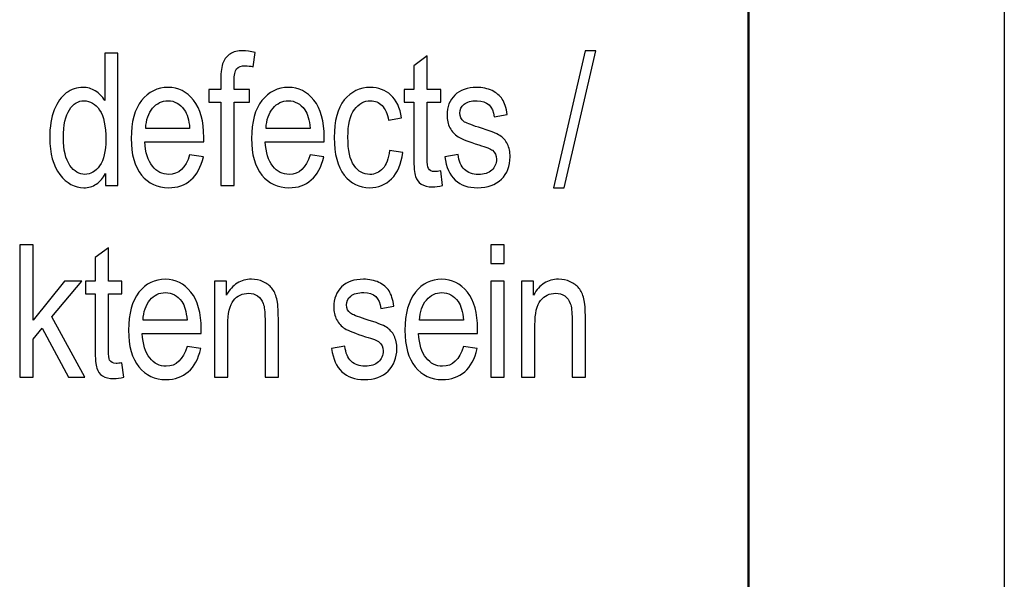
# Model space of a CAD drawing. Header units: centimetres. Extents: x -94 to 21, y -30 to 196.
# Tile 135 of 143: x 18.29 to 20.98, y 14.05 to 15.59. Entities that reach past the tile are written whole.
import ezdxf

# ---------------------------------------------------------------- set-up
doc = ezdxf.new("R2010")
doc.units = ezdxf.units.CM
doc.header["$MEASUREMENT"] = 0
doc.layers.add('Ebene 1', color=7, linetype='Continuous')

msp = doc.modelspace()

# ---------------------------------------------------------------- linework, layer by layer
at = {"layer": 'Ebene 1', "lineweight": 25}
msp.add_open_spline([(20.98199, 36.09388), (20.98199, 36.09388), (20.98199, 6.396), (20.98199, 6.396)], degree=3, dxfattribs=at)
at = {"layer": 'Ebene 1', "lineweight": 50}
msp.add_open_spline([(20.28137, 35.5954), (20.28137, 35.5954), (20.28137, 6.89553), (20.28137, 6.89553)], degree=3, dxfattribs=at)
at = {"layer": 'Ebene 1'}
for points, knots in [([(18.83699, 15.13151), (18.83699, 15.13151), (18.83699, 15.35997), (18.83699, 15.35997), (18.83699, 15.35997), (18.80457, 15.35997), (18.80457, 15.35997), (18.80457, 15.35997), (18.80457, 15.39442), (18.80457, 15.39442), (18.80457, 15.39442), (18.83699, 15.39442), (18.83699, 15.39442), (18.83699, 15.39442), (18.83699, 15.42228), (18.83699, 15.42228), (18.83699, 15.44288), (18.8391, 15.45833), (18.84341, 15.46855), (18.84771, 15.47885), (18.8543, 15.4867), (18.86316, 15.49219), (18.87203, 15.49759), (18.88309, 15.50029), (18.89651, 15.50029), (18.90691, 15.50029), (18.9183, 15.49877), (18.93072, 15.49573), (18.93072, 15.49573), (18.92531, 15.45673), (18.92531, 15.45673), (18.91771, 15.45842), (18.91062, 15.45926), (18.90387, 15.45926), (18.89297, 15.45926), (18.8852, 15.45647), (18.88047, 15.45082), (18.87583, 15.44516), (18.87346, 15.43435), (18.87346, 15.41848), (18.87346, 15.41848), (18.87346, 15.39442), (18.87346, 15.39442), (18.87346, 15.39442), (18.91552, 15.39442), (18.91552, 15.39442), (18.91552, 15.39442), (18.91552, 15.35997), (18.91552, 15.35997), (18.91552, 15.35997), (18.87346, 15.35997), (18.87346, 15.35997), (18.87346, 15.35997), (18.87346, 15.13151), (18.87346, 15.13151), (18.87346, 15.13151), (18.83699, 15.13151), (18.83699, 15.13151)], [0, 0, 0, 0, 0.0526316, 0.0526316, 0.0526316, 0.1052632, 0.1052632, 0.1052632, 0.1578947, 0.1578947, 0.1578947, 0.2105263, 0.2105263, 0.2105263, 0.2631579, 0.2631579, 0.2631579, 0.3157895, 0.3157895, 0.3157895, 0.3684211, 0.3684211, 0.3684211, 0.4210526, 0.4210526, 0.4210526, 0.4736842, 0.4736842, 0.4736842, 0.5263158, 0.5263158, 0.5263158, 0.5789474, 0.5789474, 0.5789474, 0.6315789, 0.6315789, 0.6315789, 0.6842105, 0.6842105, 0.6842105, 0.7368421, 0.7368421, 0.7368421, 0.7894737, 0.7894737, 0.7894737, 0.8421053, 0.8421053, 0.8421053, 0.8947368, 0.8947368, 0.8947368, 0.9473684, 0.9473684, 0.9473684, 1, 1, 1, 1]), ([(19.74748, 15.12543), (19.74748, 15.12543), (19.83411, 15.50029), (19.83411, 15.50029), (19.83411, 15.50029), (19.86375, 15.50029), (19.86375, 15.50029), (19.86375, 15.50029), (19.77712, 15.12543), (19.77712, 15.12543), (19.77712, 15.12543), (19.74748, 15.12543), (19.74748, 15.12543)], [0, 0, 0, 0, 0.25, 0.25, 0.25, 0.5, 0.5, 0.5, 0.75, 0.75, 0.75, 1, 1, 1, 1]), ([(18.52167, 15.13151), (18.52167, 15.13151), (18.52167, 15.16435), (18.52167, 15.16435), (18.51509, 15.15169), (18.50656, 15.14206), (18.49617, 15.13539), (18.48579, 15.12872), (18.47456, 15.12543), (18.46249, 15.12543), (18.43707, 15.12543), (18.41511, 15.13742), (18.39654, 15.1614), (18.37796, 15.18538), (18.36868, 15.21915), (18.36868, 15.26271), (18.36868, 15.2926), (18.37281, 15.31784), (18.38109, 15.33861), (18.38928, 15.35938), (18.40034, 15.37483), (18.4141, 15.38488), (18.42787, 15.39493), (18.44315, 15.39999), (18.46004, 15.39999), (18.47203, 15.39999), (18.48326, 15.39687), (18.49356, 15.39054), (18.50386, 15.3842), (18.51238, 15.37534), (18.51914, 15.36403), (18.51914, 15.36403), (18.51914, 15.49421), (18.51914, 15.49421), (18.51914, 15.49421), (18.55561, 15.49421), (18.55561, 15.49421), (18.55561, 15.49421), (18.55561, 15.13151), (18.55561, 15.13151), (18.55561, 15.13151), (18.52167, 15.13151), (18.52167, 15.13151)], [0, 0, 0, 0, 0.0714286, 0.0714286, 0.0714286, 0.1428571, 0.1428571, 0.1428571, 0.2142857, 0.2142857, 0.2142857, 0.2857143, 0.2857143, 0.2857143, 0.3571429, 0.3571429, 0.3571429, 0.4285714, 0.4285714, 0.4285714, 0.5, 0.5, 0.5, 0.5714286, 0.5714286, 0.5714286, 0.6428571, 0.6428571, 0.6428571, 0.7142857, 0.7142857, 0.7142857, 0.7857143, 0.7857143, 0.7857143, 0.8571429, 0.8571429, 0.8571429, 0.9285714, 0.9285714, 0.9285714, 1, 1, 1, 1]), ([(19.43903, 15.17153), (19.43903, 15.17153), (19.44409, 15.13202), (19.44409, 15.13202), (19.43396, 15.12931), (19.42484, 15.12796), (19.41674, 15.12796), (19.40399, 15.12796), (19.39377, 15.1305), (19.38592, 15.13556), (19.37814, 15.14054), (19.37282, 15.14747), (19.36995, 15.15625), (19.367, 15.16494), (19.36556, 15.18242), (19.36556, 15.20851), (19.36556, 15.20851), (19.36556, 15.35997), (19.36556, 15.35997), (19.36556, 15.35997), (19.33872, 15.35997), (19.33872, 15.35997), (19.33872, 15.35997), (19.33872, 15.39442), (19.33872, 15.39442), (19.33872, 15.39442), (19.36556, 15.39442), (19.36556, 15.39442), (19.36556, 15.39442), (19.36556, 15.45926), (19.36556, 15.45926), (19.36556, 15.45926), (19.40205, 15.48611), (19.40205, 15.48611), (19.40205, 15.48611), (19.40205, 15.39442), (19.40205, 15.39442), (19.40205, 15.39442), (19.43903, 15.39442), (19.43903, 15.39442), (19.43903, 15.39442), (19.43903, 15.35997), (19.43903, 15.35997), (19.43903, 15.35997), (19.40205, 15.35997), (19.40205, 15.35997), (19.40205, 15.35997), (19.40205, 15.20598), (19.40205, 15.20598), (19.40205, 15.19171), (19.40314, 15.18259), (19.40525, 15.17845), (19.40838, 15.17246), (19.41429, 15.1695), (19.4229, 15.1695), (19.42704, 15.1695), (19.43244, 15.17018), (19.43903, 15.17153)], [0, 0, 0, 0, 0.0526316, 0.0526316, 0.0526316, 0.1052632, 0.1052632, 0.1052632, 0.1578947, 0.1578947, 0.1578947, 0.2105263, 0.2105263, 0.2105263, 0.2631579, 0.2631579, 0.2631579, 0.3157895, 0.3157895, 0.3157895, 0.3684211, 0.3684211, 0.3684211, 0.4210526, 0.4210526, 0.4210526, 0.4736842, 0.4736842, 0.4736842, 0.5263158, 0.5263158, 0.5263158, 0.5789474, 0.5789474, 0.5789474, 0.6315789, 0.6315789, 0.6315789, 0.6842105, 0.6842105, 0.6842105, 0.7368421, 0.7368421, 0.7368421, 0.7894737, 0.7894737, 0.7894737, 0.8421053, 0.8421053, 0.8421053, 0.8947368, 0.8947368, 0.8947368, 0.9473684, 0.9473684, 0.9473684, 1, 1, 1, 1]), ([(18.75178, 15.2156), (18.75178, 15.2156), (18.78927, 15.21003), (18.78927, 15.21003), (18.78302, 15.18208), (18.77162, 15.16098), (18.75524, 15.14679), (18.73877, 15.13252), (18.71842, 15.12543), (18.69419, 15.12543), (18.66363, 15.12543), (18.63897, 15.137), (18.62006, 15.16022), (18.60115, 15.18335), (18.59169, 15.21678), (18.59169, 15.26052), (18.59169, 15.30585), (18.60123, 15.34039), (18.62032, 15.36428), (18.6394, 15.38809), (18.66346, 15.39999), (18.69275, 15.39999), (18.72062, 15.39999), (18.74393, 15.38834), (18.76259, 15.36495), (18.78116, 15.34157), (18.79053, 15.30771), (18.79053, 15.26339), (18.79053, 15.26339), (18.79028, 15.25157), (18.79028, 15.25157), (18.79028, 15.25157), (18.62918, 15.25157), (18.62918, 15.25157), (18.6307, 15.22193), (18.63754, 15.19956), (18.64978, 15.18453), (18.66202, 15.16942), (18.67688, 15.1619), (18.69444, 15.1619), (18.72188, 15.1619), (18.74105, 15.1798), (18.75178, 15.2156)], [0, 0, 0, 0, 0.0714286, 0.0714286, 0.0714286, 0.1428571, 0.1428571, 0.1428571, 0.2142857, 0.2142857, 0.2142857, 0.2857143, 0.2857143, 0.2857143, 0.3571429, 0.3571429, 0.3571429, 0.4285714, 0.4285714, 0.4285714, 0.5, 0.5, 0.5, 0.5714286, 0.5714286, 0.5714286, 0.6428571, 0.6428571, 0.6428571, 0.7142857, 0.7142857, 0.7142857, 0.7857143, 0.7857143, 0.7857143, 0.8571429, 0.8571429, 0.8571429, 0.9285714, 0.9285714, 0.9285714, 1, 1, 1, 1]), ([(19.08128, 15.2156), (19.08128, 15.2156), (19.11877, 15.21003), (19.11877, 15.21003), (19.11252, 15.18208), (19.10112, 15.16098), (19.08474, 15.14679), (19.06828, 15.13252), (19.04792, 15.12543), (19.02369, 15.12543), (18.99313, 15.12543), (18.96847, 15.137), (18.94956, 15.16022), (18.93065, 15.18335), (18.92119, 15.21678), (18.92119, 15.26052), (18.92119, 15.30585), (18.93073, 15.34039), (18.94982, 15.36428), (18.9689, 15.38809), (18.99296, 15.39999), (19.02225, 15.39999), (19.05012, 15.39999), (19.07343, 15.38834), (19.09209, 15.36495), (19.11066, 15.34157), (19.12003, 15.30771), (19.12003, 15.26339), (19.12003, 15.26339), (19.11978, 15.25157), (19.11978, 15.25157), (19.11978, 15.25157), (18.95868, 15.25157), (18.95868, 15.25157), (18.9602, 15.22193), (18.96704, 15.19956), (18.97928, 15.18453), (18.99152, 15.16942), (19.00638, 15.1619), (19.02394, 15.1619), (19.05138, 15.1619), (19.07056, 15.1798), (19.08128, 15.2156)], [0, 0, 0, 0, 0.0714286, 0.0714286, 0.0714286, 0.1428571, 0.1428571, 0.1428571, 0.2142857, 0.2142857, 0.2142857, 0.2857143, 0.2857143, 0.2857143, 0.3571429, 0.3571429, 0.3571429, 0.4285714, 0.4285714, 0.4285714, 0.5, 0.5, 0.5, 0.5714286, 0.5714286, 0.5714286, 0.6428571, 0.6428571, 0.6428571, 0.7142857, 0.7142857, 0.7142857, 0.7857143, 0.7857143, 0.7857143, 0.8571429, 0.8571429, 0.8571429, 0.9285714, 0.9285714, 0.9285714, 1, 1, 1, 1]), ([(19.29901, 15.22725), (19.29901, 15.22725), (19.33549, 15.22168), (19.33549, 15.22168), (19.33135, 15.19044), (19.32097, 15.16655), (19.30442, 15.15008), (19.28779, 15.13362), (19.26786, 15.12543), (19.24464, 15.12543), (19.21635, 15.12543), (19.19313, 15.137), (19.1749, 15.16022), (19.15666, 15.18335), (19.14754, 15.21763), (19.14754, 15.26296), (19.14754, 15.30864), (19.15674, 15.34292), (19.17515, 15.36571), (19.19364, 15.38859), (19.21728, 15.39999), (19.24616, 15.39999), (19.26854, 15.39999), (19.28728, 15.39307), (19.30256, 15.37922), (19.31784, 15.36538), (19.32764, 15.34461), (19.33194, 15.31691), (19.33194, 15.31691), (19.29648, 15.31033), (19.29648, 15.31033), (19.29302, 15.32814), (19.28703, 15.34148), (19.27841, 15.35026), (19.2698, 15.35913), (19.2595, 15.36352), (19.24743, 15.36352), (19.22945, 15.36352), (19.21458, 15.35558), (19.20276, 15.33963), (19.19094, 15.32367), (19.18503, 15.29834), (19.18503, 15.26372), (19.18503, 15.22784), (19.19068, 15.20192), (19.20191, 15.18597), (19.21314, 15.16992), (19.2275, 15.1619), (19.24506, 15.1619), (19.25891, 15.1619), (19.27065, 15.16722), (19.28044, 15.17778), (19.29015, 15.18841), (19.2964, 15.20488), (19.29901, 15.22725)], [0, 0, 0, 0, 0.0555556, 0.0555556, 0.0555556, 0.1111111, 0.1111111, 0.1111111, 0.1666667, 0.1666667, 0.1666667, 0.2222222, 0.2222222, 0.2222222, 0.2777778, 0.2777778, 0.2777778, 0.3333333, 0.3333333, 0.3333333, 0.3888889, 0.3888889, 0.3888889, 0.4444444, 0.4444444, 0.4444444, 0.5, 0.5, 0.5, 0.5555556, 0.5555556, 0.5555556, 0.6111111, 0.6111111, 0.6111111, 0.6666667, 0.6666667, 0.6666667, 0.7222222, 0.7222222, 0.7222222, 0.7777778, 0.7777778, 0.7777778, 0.8333333, 0.8333333, 0.8333333, 0.8888889, 0.8888889, 0.8888889, 0.9444444, 0.9444444, 0.9444444, 1, 1, 1, 1]), ([(19.45027, 15.21003), (19.45027, 15.21003), (19.48675, 15.21661), (19.48675, 15.21661), (19.48886, 15.19812), (19.49468, 15.18436), (19.50422, 15.17541), (19.51376, 15.16638), (19.52634, 15.1619), (19.54214, 15.1619), (19.55793, 15.1619), (19.57009, 15.16587), (19.5787, 15.17372), (19.58731, 15.18158), (19.59162, 15.19154), (19.59162, 15.20361), (19.59162, 15.214), (19.58799, 15.2221), (19.58073, 15.22793), (19.57566, 15.2319), (19.56333, 15.23679), (19.54375, 15.24279), (19.51537, 15.25148), (19.49637, 15.25891), (19.48675, 15.26499), (19.47712, 15.27107), (19.46961, 15.27926), (19.46429, 15.28948), (19.45897, 15.29969), (19.45635, 15.31134), (19.45635, 15.32434), (19.45635, 15.34672), (19.46353, 15.36495), (19.47788, 15.37897), (19.49224, 15.39298), (19.51216, 15.39999), (19.53757, 15.39999), (19.55354, 15.39999), (19.56764, 15.39712), (19.5798, 15.3913), (19.59187, 15.38555), (19.60116, 15.3777), (19.60766, 15.36799), (19.61408, 15.3582), (19.61855, 15.34427), (19.621, 15.32603), (19.621, 15.32603), (19.58554, 15.31945), (19.58554, 15.31945), (19.58225, 15.34883), (19.56654, 15.36352), (19.53859, 15.36352), (19.52263, 15.36352), (19.51081, 15.36031), (19.50296, 15.35398), (19.49519, 15.34765), (19.49131, 15.33954), (19.49131, 15.32966), (19.49131, 15.31995), (19.49502, 15.31227), (19.50254, 15.3067), (19.50701, 15.30341), (19.52035, 15.29809), (19.54256, 15.29083), (19.57287, 15.28162), (19.59238, 15.27411), (19.60124, 15.26837), (19.61002, 15.26271), (19.61686, 15.25486), (19.62176, 15.24507), (19.62666, 15.23519), (19.6291, 15.22345), (19.6291, 15.20986), (19.6291, 15.1847), (19.62117, 15.16435), (19.60521, 15.14882), (19.58934, 15.1332), (19.56764, 15.12543), (19.54002, 15.12543), (19.48844, 15.12543), (19.45855, 15.15363), (19.45027, 15.21003)], [0, 0, 0, 0, 0.037037, 0.037037, 0.037037, 0.0740741, 0.0740741, 0.0740741, 0.1111111, 0.1111111, 0.1111111, 0.1481481, 0.1481481, 0.1481481, 0.1851852, 0.1851852, 0.1851852, 0.2222222, 0.2222222, 0.2222222, 0.2592593, 0.2592593, 0.2592593, 0.2962963, 0.2962963, 0.2962963, 0.3333333, 0.3333333, 0.3333333, 0.3703704, 0.3703704, 0.3703704, 0.4074074, 0.4074074, 0.4074074, 0.4444444, 0.4444444, 0.4444444, 0.4814815, 0.4814815, 0.4814815, 0.5185185, 0.5185185, 0.5185185, 0.5555556, 0.5555556, 0.5555556, 0.5925926, 0.5925926, 0.5925926, 0.6296296, 0.6296296, 0.6296296, 0.6666667, 0.6666667, 0.6666667, 0.7037037, 0.7037037, 0.7037037, 0.7407407, 0.7407407, 0.7407407, 0.7777778, 0.7777778, 0.7777778, 0.8148148, 0.8148148, 0.8148148, 0.8518519, 0.8518519, 0.8518519, 0.8888889, 0.8888889, 0.8888889, 0.9259259, 0.9259259, 0.9259259, 0.962963, 0.962963, 0.962963, 1, 1, 1, 1]), ([(18.40616, 15.26246), (18.40616, 15.22843), (18.41207, 15.20319), (18.42381, 15.18664), (18.43564, 15.17018), (18.4494, 15.1619), (18.46502, 15.1619), (18.48055, 15.1619), (18.49398, 15.16984), (18.50538, 15.18571), (18.51677, 15.2015), (18.52243, 15.22548), (18.52243, 15.25748), (18.52243, 15.29437), (18.51677, 15.32122), (18.50538, 15.33811), (18.49398, 15.35508), (18.47963, 15.36352), (18.46232, 15.36352), (18.44695, 15.36352), (18.43378, 15.35541), (18.42271, 15.33912), (18.41165, 15.32282), (18.40616, 15.29733), (18.40616, 15.26246)], [0, 0, 0, 0, 0.125, 0.125, 0.125, 0.25, 0.25, 0.25, 0.375, 0.375, 0.375, 0.5, 0.5, 0.5, 0.625, 0.625, 0.625, 0.75, 0.75, 0.75, 0.875, 0.875, 0.875, 1, 1, 1, 1]), ([(18.63138, 15.28804), (18.63138, 15.28804), (18.75178, 15.28804), (18.75178, 15.28804), (18.75009, 15.31084), (18.74528, 15.32781), (18.73716, 15.33903), (18.72543, 15.35533), (18.71048, 15.36352), (18.69233, 15.36352), (18.67595, 15.36352), (18.66202, 15.35668), (18.65046, 15.34309), (18.63889, 15.32949), (18.63256, 15.31117), (18.63138, 15.28804)], [0, 0, 0, 0, 0.2, 0.2, 0.2, 0.4, 0.4, 0.4, 0.6, 0.6, 0.6, 0.8, 0.8, 0.8, 1, 1, 1, 1]), ([(18.96088, 15.28804), (18.96088, 15.28804), (19.08128, 15.28804), (19.08128, 15.28804), (19.07959, 15.31084), (19.07478, 15.32781), (19.06667, 15.33903), (19.05493, 15.35533), (19.03998, 15.36352), (19.02183, 15.36352), (19.00545, 15.36352), (18.99152, 15.35668), (18.97996, 15.34309), (18.96839, 15.32949), (18.96206, 15.31117), (18.96088, 15.28804)], [0, 0, 0, 0, 0.2, 0.2, 0.2, 0.4, 0.4, 0.4, 0.6, 0.6, 0.6, 0.8, 0.8, 0.8, 1, 1, 1, 1]), ([(18.2865, 14.60661), (18.2865, 14.60661), (18.2865, 14.96931), (18.2865, 14.96931), (18.2865, 14.96931), (18.32297, 14.96931), (18.32297, 14.96931), (18.32297, 14.96931), (18.32297, 14.76331), (18.32297, 14.76331), (18.32297, 14.76331), (18.40935, 14.86952), (18.40935, 14.86952), (18.40935, 14.86952), (18.45689, 14.86952), (18.45689, 14.86952), (18.45689, 14.86952), (18.37448, 14.77192), (18.37448, 14.77192), (18.37448, 14.77192), (18.46508, 14.60661), (18.46508, 14.60661), (18.46508, 14.60661), (18.42033, 14.60661), (18.42033, 14.60661), (18.42033, 14.60661), (18.34839, 14.74102), (18.34839, 14.74102), (18.34839, 14.74102), (18.32297, 14.71088), (18.32297, 14.71088), (18.32297, 14.71088), (18.32297, 14.60661), (18.32297, 14.60661), (18.32297, 14.60661), (18.2865, 14.60661), (18.2865, 14.60661)], [0, 0, 0, 0, 0.0833333, 0.0833333, 0.0833333, 0.1666667, 0.1666667, 0.1666667, 0.25, 0.25, 0.25, 0.3333333, 0.3333333, 0.3333333, 0.4166667, 0.4166667, 0.4166667, 0.5, 0.5, 0.5, 0.5833333, 0.5833333, 0.5833333, 0.6666667, 0.6666667, 0.6666667, 0.75, 0.75, 0.75, 0.8333333, 0.8333333, 0.8333333, 0.9166667, 0.9166667, 0.9166667, 1, 1, 1, 1]), ([(18.56654, 14.64663), (18.56654, 14.64663), (18.5716, 14.60712), (18.5716, 14.60712), (18.56147, 14.60441), (18.55234, 14.60306), (18.54424, 14.60306), (18.53149, 14.60306), (18.52127, 14.6056), (18.51342, 14.61066), (18.50565, 14.61564), (18.50033, 14.62257), (18.49746, 14.63135), (18.49451, 14.64004), (18.49307, 14.65752), (18.49307, 14.68361), (18.49307, 14.68361), (18.49307, 14.83507), (18.49307, 14.83507), (18.49307, 14.83507), (18.46623, 14.83507), (18.46623, 14.83507), (18.46623, 14.83507), (18.46623, 14.86952), (18.46623, 14.86952), (18.46623, 14.86952), (18.49307, 14.86952), (18.49307, 14.86952), (18.49307, 14.86952), (18.49307, 14.93436), (18.49307, 14.93436), (18.49307, 14.93436), (18.52955, 14.96121), (18.52955, 14.96121), (18.52955, 14.96121), (18.52955, 14.86952), (18.52955, 14.86952), (18.52955, 14.86952), (18.56654, 14.86952), (18.56654, 14.86952), (18.56654, 14.86952), (18.56654, 14.83507), (18.56654, 14.83507), (18.56654, 14.83507), (18.52955, 14.83507), (18.52955, 14.83507), (18.52955, 14.83507), (18.52955, 14.68108), (18.52955, 14.68108), (18.52955, 14.66681), (18.53064, 14.65769), (18.53275, 14.65355), (18.53588, 14.64756), (18.54179, 14.6446), (18.5504, 14.6446), (18.55454, 14.6446), (18.55995, 14.64528), (18.56654, 14.64663)], [0, 0, 0, 0, 0.0526316, 0.0526316, 0.0526316, 0.1052632, 0.1052632, 0.1052632, 0.1578947, 0.1578947, 0.1578947, 0.2105263, 0.2105263, 0.2105263, 0.2631579, 0.2631579, 0.2631579, 0.3157895, 0.3157895, 0.3157895, 0.3684211, 0.3684211, 0.3684211, 0.4210526, 0.4210526, 0.4210526, 0.4736842, 0.4736842, 0.4736842, 0.5263158, 0.5263158, 0.5263158, 0.5789474, 0.5789474, 0.5789474, 0.6315789, 0.6315789, 0.6315789, 0.6842105, 0.6842105, 0.6842105, 0.7368421, 0.7368421, 0.7368421, 0.7894737, 0.7894737, 0.7894737, 0.8421053, 0.8421053, 0.8421053, 0.8947368, 0.8947368, 0.8947368, 0.9473684, 0.9473684, 0.9473684, 1, 1, 1, 1]), ([(19.57653, 14.91815), (19.57653, 14.91815), (19.57653, 14.96931), (19.57653, 14.96931), (19.57653, 14.96931), (19.613, 14.96931), (19.613, 14.96931), (19.613, 14.96931), (19.613, 14.91815), (19.613, 14.91815), (19.613, 14.91815), (19.57653, 14.91815), (19.57653, 14.91815)], [0, 0, 0, 0, 0.25, 0.25, 0.25, 0.5, 0.5, 0.5, 0.75, 0.75, 0.75, 1, 1, 1, 1]), ([(18.74455, 14.6907), (18.74455, 14.6907), (18.78204, 14.68513), (18.78204, 14.68513), (18.77579, 14.65718), (18.76439, 14.63608), (18.74801, 14.62189), (18.73155, 14.60762), (18.71119, 14.60053), (18.68696, 14.60053), (18.6564, 14.60053), (18.63174, 14.6121), (18.61283, 14.63532), (18.59392, 14.65845), (18.58446, 14.69188), (18.58446, 14.73562), (18.58446, 14.78095), (18.594, 14.81549), (18.61309, 14.83938), (18.63217, 14.86319), (18.65623, 14.87509), (18.68552, 14.87509), (18.71339, 14.87509), (18.7367, 14.86344), (18.75536, 14.84005), (18.77393, 14.81667), (18.7833, 14.78281), (18.7833, 14.73849), (18.7833, 14.73849), (18.78305, 14.72667), (18.78305, 14.72667), (18.78305, 14.72667), (18.62195, 14.72667), (18.62195, 14.72667), (18.62347, 14.69703), (18.63031, 14.67466), (18.64255, 14.65963), (18.65479, 14.64452), (18.66965, 14.637), (18.68721, 14.637), (18.71466, 14.637), (18.73383, 14.6549), (18.74455, 14.6907)], [0, 0, 0, 0, 0.0714286, 0.0714286, 0.0714286, 0.1428571, 0.1428571, 0.1428571, 0.2142857, 0.2142857, 0.2142857, 0.2857143, 0.2857143, 0.2857143, 0.3571429, 0.3571429, 0.3571429, 0.4285714, 0.4285714, 0.4285714, 0.5, 0.5, 0.5, 0.5714286, 0.5714286, 0.5714286, 0.6428571, 0.6428571, 0.6428571, 0.7142857, 0.7142857, 0.7142857, 0.7857143, 0.7857143, 0.7857143, 0.8571429, 0.8571429, 0.8571429, 0.9285714, 0.9285714, 0.9285714, 1, 1, 1, 1]), ([(18.81983, 14.60661), (18.81983, 14.60661), (18.81983, 14.86952), (18.81983, 14.86952), (18.81983, 14.86952), (18.85276, 14.86952), (18.85276, 14.86952), (18.85276, 14.86952), (18.85276, 14.83186), (18.85276, 14.83186), (18.86069, 14.84639), (18.87032, 14.85719), (18.88172, 14.86437), (18.89321, 14.87155), (18.90629, 14.87509), (18.92107, 14.87509), (18.93263, 14.87509), (18.94327, 14.87281), (18.95307, 14.86825), (18.96286, 14.86378), (18.97071, 14.85787), (18.97671, 14.85052), (18.9827, 14.84318), (18.98718, 14.83364), (18.99013, 14.8219), (18.99309, 14.81025), (18.9946, 14.79227), (18.9946, 14.76804), (18.9946, 14.76804), (18.9946, 14.60661), (18.9946, 14.60661), (18.9946, 14.60661), (18.95813, 14.60661), (18.95813, 14.60661), (18.95813, 14.60661), (18.95813, 14.76635), (18.95813, 14.76635), (18.95813, 14.78568), (18.95653, 14.79978), (18.95323, 14.80865), (18.94994, 14.81751), (18.94479, 14.82444), (18.93778, 14.82933), (18.93078, 14.83414), (18.92276, 14.83659), (18.91347, 14.83659), (18.89608, 14.83659), (18.88223, 14.83009), (18.87184, 14.81709), (18.86145, 14.804), (18.8563, 14.78171), (18.8563, 14.75005), (18.8563, 14.75005), (18.8563, 14.60661), (18.8563, 14.60661), (18.8563, 14.60661), (18.81983, 14.60661), (18.81983, 14.60661)], [0, 0, 0, 0, 0.0526316, 0.0526316, 0.0526316, 0.1052632, 0.1052632, 0.1052632, 0.1578947, 0.1578947, 0.1578947, 0.2105263, 0.2105263, 0.2105263, 0.2631579, 0.2631579, 0.2631579, 0.3157895, 0.3157895, 0.3157895, 0.3684211, 0.3684211, 0.3684211, 0.4210526, 0.4210526, 0.4210526, 0.4736842, 0.4736842, 0.4736842, 0.5263158, 0.5263158, 0.5263158, 0.5789474, 0.5789474, 0.5789474, 0.6315789, 0.6315789, 0.6315789, 0.6842105, 0.6842105, 0.6842105, 0.7368421, 0.7368421, 0.7368421, 0.7894737, 0.7894737, 0.7894737, 0.8421053, 0.8421053, 0.8421053, 0.8947368, 0.8947368, 0.8947368, 0.9473684, 0.9473684, 0.9473684, 1, 1, 1, 1]), ([(19.14015, 14.68513), (19.14015, 14.68513), (19.17663, 14.69171), (19.17663, 14.69171), (19.17874, 14.67322), (19.18456, 14.65946), (19.19411, 14.65051), (19.20365, 14.64148), (19.21623, 14.637), (19.23202, 14.637), (19.24781, 14.637), (19.25997, 14.64097), (19.26858, 14.64882), (19.27719, 14.65668), (19.2815, 14.66664), (19.2815, 14.67871), (19.2815, 14.6891), (19.27787, 14.6972), (19.27061, 14.70303), (19.26554, 14.707), (19.25321, 14.71189), (19.23363, 14.71789), (19.20526, 14.72658), (19.18625, 14.73401), (19.17663, 14.74009), (19.167, 14.74617), (19.15949, 14.75436), (19.15417, 14.76458), (19.14885, 14.77479), (19.14623, 14.78644), (19.14623, 14.79944), (19.14623, 14.82182), (19.15341, 14.84005), (19.16776, 14.85407), (19.18212, 14.86808), (19.20205, 14.87509), (19.22746, 14.87509), (19.24342, 14.87509), (19.25752, 14.87222), (19.26968, 14.8664), (19.28175, 14.86065), (19.29104, 14.8528), (19.29754, 14.84309), (19.30396, 14.8333), (19.30843, 14.81937), (19.31088, 14.80113), (19.31088, 14.80113), (19.27542, 14.79455), (19.27542, 14.79455), (19.27213, 14.82393), (19.25642, 14.83862), (19.22848, 14.83862), (19.21252, 14.83862), (19.2007, 14.83541), (19.19284, 14.82908), (19.18507, 14.82275), (19.18119, 14.81464), (19.18119, 14.80476), (19.18119, 14.79505), (19.1849, 14.78737), (19.19242, 14.7818), (19.1969, 14.77851), (19.21024, 14.77319), (19.23244, 14.76593), (19.26275, 14.75672), (19.28226, 14.74921), (19.29112, 14.74347), (19.2999, 14.73781), (19.30674, 14.72996), (19.31164, 14.72017), (19.31654, 14.71029), (19.31898, 14.69855), (19.31898, 14.68496), (19.31898, 14.6598), (19.31105, 14.63945), (19.29509, 14.62392), (19.27922, 14.6083), (19.25752, 14.60053), (19.22991, 14.60053), (19.17832, 14.60053), (19.14843, 14.62873), (19.14015, 14.68513)], [0, 0, 0, 0, 0.037037, 0.037037, 0.037037, 0.0740741, 0.0740741, 0.0740741, 0.1111111, 0.1111111, 0.1111111, 0.1481481, 0.1481481, 0.1481481, 0.1851852, 0.1851852, 0.1851852, 0.2222222, 0.2222222, 0.2222222, 0.2592593, 0.2592593, 0.2592593, 0.2962963, 0.2962963, 0.2962963, 0.3333333, 0.3333333, 0.3333333, 0.3703704, 0.3703704, 0.3703704, 0.4074074, 0.4074074, 0.4074074, 0.4444444, 0.4444444, 0.4444444, 0.4814815, 0.4814815, 0.4814815, 0.5185185, 0.5185185, 0.5185185, 0.5555556, 0.5555556, 0.5555556, 0.5925926, 0.5925926, 0.5925926, 0.6296296, 0.6296296, 0.6296296, 0.6666667, 0.6666667, 0.6666667, 0.7037037, 0.7037037, 0.7037037, 0.7407407, 0.7407407, 0.7407407, 0.7777778, 0.7777778, 0.7777778, 0.8148148, 0.8148148, 0.8148148, 0.8518519, 0.8518519, 0.8518519, 0.8888889, 0.8888889, 0.8888889, 0.9259259, 0.9259259, 0.9259259, 0.962963, 0.962963, 0.962963, 1, 1, 1, 1]), ([(19.50124, 14.6907), (19.50124, 14.6907), (19.53874, 14.68513), (19.53874, 14.68513), (19.53249, 14.65718), (19.52109, 14.63608), (19.5047, 14.62189), (19.48824, 14.60762), (19.46789, 14.60053), (19.44366, 14.60053), (19.4131, 14.60053), (19.38844, 14.6121), (19.36953, 14.63532), (19.35061, 14.65845), (19.34115, 14.69188), (19.34115, 14.73562), (19.34115, 14.78095), (19.35069, 14.81549), (19.36979, 14.83938), (19.38887, 14.86319), (19.41293, 14.87509), (19.44222, 14.87509), (19.47009, 14.87509), (19.49339, 14.86344), (19.51205, 14.84005), (19.53063, 14.81667), (19.54, 14.78281), (19.54, 14.73849), (19.54, 14.73849), (19.53975, 14.72667), (19.53975, 14.72667), (19.53975, 14.72667), (19.37865, 14.72667), (19.37865, 14.72667), (19.38017, 14.69703), (19.38701, 14.67466), (19.39925, 14.65963), (19.41149, 14.64452), (19.42635, 14.637), (19.44391, 14.637), (19.47135, 14.637), (19.49052, 14.6549), (19.50124, 14.6907)], [0, 0, 0, 0, 0.0714286, 0.0714286, 0.0714286, 0.1428571, 0.1428571, 0.1428571, 0.2142857, 0.2142857, 0.2142857, 0.2857143, 0.2857143, 0.2857143, 0.3571429, 0.3571429, 0.3571429, 0.4285714, 0.4285714, 0.4285714, 0.5, 0.5, 0.5, 0.5714286, 0.5714286, 0.5714286, 0.6428571, 0.6428571, 0.6428571, 0.7142857, 0.7142857, 0.7142857, 0.7857143, 0.7857143, 0.7857143, 0.8571429, 0.8571429, 0.8571429, 0.9285714, 0.9285714, 0.9285714, 1, 1, 1, 1]), ([(19.57653, 14.60661), (19.57653, 14.60661), (19.57653, 14.86952), (19.57653, 14.86952), (19.57653, 14.86952), (19.613, 14.86952), (19.613, 14.86952), (19.613, 14.86952), (19.613, 14.60661), (19.613, 14.60661), (19.613, 14.60661), (19.57653, 14.60661), (19.57653, 14.60661)], [0, 0, 0, 0, 0.25, 0.25, 0.25, 0.5, 0.5, 0.5, 0.75, 0.75, 0.75, 1, 1, 1, 1]), ([(19.6605, 14.60661), (19.6605, 14.60661), (19.6605, 14.86952), (19.6605, 14.86952), (19.6605, 14.86952), (19.69344, 14.86952), (19.69344, 14.86952), (19.69344, 14.86952), (19.69344, 14.83186), (19.69344, 14.83186), (19.70137, 14.84639), (19.711, 14.85719), (19.72239, 14.86437), (19.73388, 14.87155), (19.74696, 14.87509), (19.76174, 14.87509), (19.7733, 14.87509), (19.78394, 14.87281), (19.79374, 14.86825), (19.80353, 14.86378), (19.81138, 14.85787), (19.81738, 14.85052), (19.82337, 14.84318), (19.82785, 14.83364), (19.8308, 14.8219), (19.83377, 14.81025), (19.83528, 14.79227), (19.83528, 14.76804), (19.83528, 14.76804), (19.83528, 14.60661), (19.83528, 14.60661), (19.83528, 14.60661), (19.7988, 14.60661), (19.7988, 14.60661), (19.7988, 14.60661), (19.7988, 14.76635), (19.7988, 14.76635), (19.7988, 14.78568), (19.7972, 14.79978), (19.7939, 14.80865), (19.79061, 14.81751), (19.78546, 14.82444), (19.77845, 14.82933), (19.77145, 14.83414), (19.76343, 14.83659), (19.75414, 14.83659), (19.73675, 14.83659), (19.7229, 14.83009), (19.71252, 14.81709), (19.70213, 14.804), (19.69698, 14.78171), (19.69698, 14.75005), (19.69698, 14.75005), (19.69698, 14.60661), (19.69698, 14.60661), (19.69698, 14.60661), (19.6605, 14.60661), (19.6605, 14.60661)], [0, 0, 0, 0, 0.0526316, 0.0526316, 0.0526316, 0.1052632, 0.1052632, 0.1052632, 0.1578947, 0.1578947, 0.1578947, 0.2105263, 0.2105263, 0.2105263, 0.2631579, 0.2631579, 0.2631579, 0.3157895, 0.3157895, 0.3157895, 0.3684211, 0.3684211, 0.3684211, 0.4210526, 0.4210526, 0.4210526, 0.4736842, 0.4736842, 0.4736842, 0.5263158, 0.5263158, 0.5263158, 0.5789474, 0.5789474, 0.5789474, 0.6315789, 0.6315789, 0.6315789, 0.6842105, 0.6842105, 0.6842105, 0.7368421, 0.7368421, 0.7368421, 0.7894737, 0.7894737, 0.7894737, 0.8421053, 0.8421053, 0.8421053, 0.8947368, 0.8947368, 0.8947368, 0.9473684, 0.9473684, 0.9473684, 1, 1, 1, 1]), ([(18.62415, 14.76314), (18.62415, 14.76314), (18.74455, 14.76314), (18.74455, 14.76314), (18.74286, 14.78594), (18.73805, 14.80291), (18.72994, 14.81413), (18.71821, 14.83043), (18.70325, 14.83862), (18.6851, 14.83862), (18.66872, 14.83862), (18.65479, 14.83178), (18.64323, 14.81819), (18.63166, 14.80459), (18.62533, 14.78627), (18.62415, 14.76314)], [0, 0, 0, 0, 0.2, 0.2, 0.2, 0.4, 0.4, 0.4, 0.6, 0.6, 0.6, 0.8, 0.8, 0.8, 1, 1, 1, 1]), ([(19.38085, 14.76314), (19.38085, 14.76314), (19.50124, 14.76314), (19.50124, 14.76314), (19.49955, 14.78594), (19.49474, 14.80291), (19.48663, 14.81413), (19.4749, 14.83043), (19.45995, 14.83862), (19.4418, 14.83862), (19.42542, 14.83862), (19.41149, 14.83178), (19.39993, 14.81819), (19.38836, 14.80459), (19.38203, 14.78627), (19.38085, 14.76314)], [0, 0, 0, 0, 0.2, 0.2, 0.2, 0.4, 0.4, 0.4, 0.6, 0.6, 0.6, 0.8, 0.8, 0.8, 1, 1, 1, 1])]:
    msp.add_open_spline(points, degree=3, knots=knots, dxfattribs=at)

doc.saveas('drawing.dxf')
